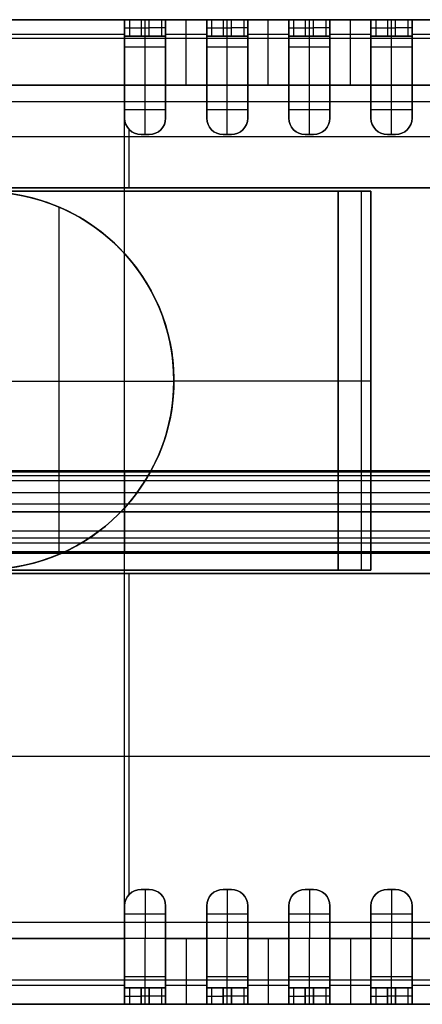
# Model space of a CAD drawing. Header units: millimetres. Extents: x -2184 to 252, y -240 to 239.
# Tile 26 of 256: x -688 to -664, y -30 to 30. Entities that reach past the tile are written whole.
import ezdxf

# ---------------------------------------------------------------- set-up
doc = ezdxf.new("R2010")
doc.units = ezdxf.units.MM
for name, color, linetype, true_color in [('IGES level 3', 7, 'Continuous', 0x868b8b), ('IGES level 42', 7, 'Continuous', 0xcbd2ee), ('IGES level 44', 7, 'Continuous', 0xbfbfbf)]:
    doc.layers.add(name, color=color, linetype=linetype, true_color=true_color)

# ---------------------------------------------------------------- blocks, each defined once
blk = doc.blocks.new('DOME PIE')
at = {"layer": 'IGES level 42'}
for points in [[(109.195, 223.629, 45), (-1990.805, 223.629, 45)], [(-1990.805, 223.629, 45), (109.195, 223.629, 45)], [(109.195, 223.333, 46.178), (-1990.805, 223.333, 46.178)], [(109.195, 223.333, 43.822), (-1990.805, 223.333, 43.822)], [(109.195, 221.616, 47.452), (-1990.805, 221.616, 47.452)], [(109.195, 221.616, 42.548), (-1990.805, 221.616, 42.548)], [(109.195, 219.543, 46.933), (-1990.805, 219.543, 46.933)], [(109.195, 219.543, 43.067), (-1990.805, 219.543, 43.067)], [(-1990.805, 218.629, 45), (109.195, 218.629, 45)], [(109.195, 218.629, 45), (-1990.805, 218.629, 45)]]:
    blk.add_open_spline(points, degree=1, dxfattribs=at)
at = {"layer": 'IGES level 44', "extrusion": (-1, 0, 0)}
for centre, radius, start, end in [((-247.129, 56.238, 560.16), 4, 90, 180), ((-247.129, 56.238, 556.41), 4, 90, 180), ((-247.129, 56.238, 555.16), 4, 90, 180), ((-247.129, 56.238, 551.41), 4, 90, 180), ((-247.129, 56.238, 550.16), 4, 90, 180), ((-247.129, 56.238, 546.41), 4, 90, 180), ((-247.129, 56.238, 545.16), 4, 90, 180), ((-247.129, 56.238, 560.16), 3, 90, 180), ((-247.129, 56.238, 558.91), 3, 90, 180), ((-247.129, 56.238, 557.66), 3, 90, 180), ((-247.129, 56.238, 557.66), 3, 90, 180), ((-247.129, 56.238, 555.16), 3, 90, 180), ((-247.129, 56.238, 553.91), 3, 90, 180), ((-247.129, 56.238, 552.66), 3, 90, 180), ((-247.129, 56.238, 552.66), 3, 90, 180), ((-247.129, 56.238, 550.16), 3, 90, 180), ((-247.129, 56.238, 548.91), 3, 90, 180), ((-247.129, 56.238, 547.66), 3, 90, 180), ((-247.129, 56.238, 547.66), 3, 90, 180), ((-247.129, 56.238, 545.16), 3, 90, 180), ((-247.129, 56.238, 543.91), 3, 90, 180), ((-247.129, 56.238, 542.66), 3, 90, 180), ((-247.129, 56.238, 542.66), 3, 90, 180), ((-221.129, 45, 560.16), 2.469, 90, 270), ((-221.129, 45, 560.16), 2.469, 270, 90), ((-196.129, 38.238, 560.16), 5, 270, 360), ((-195.129, 56.238, 560.16), 4, 0, 90), ((-195.129, 56.238, 560.16), 3, 0, 90), ((-195.129, 56.238, 558.91), 3, 360, 90), ((-195.129, 56.238, 557.66), 3, 0, 90), ((-195.129, 56.238, 557.66), 3, 0, 90), ((-195.129, 56.238, 555.16), 4, 0, 90), ((-195.129, 56.238, 555.16), 3, 0, 90), ((-195.129, 56.238, 553.91), 3, 360, 90), ((-195.129, 56.238, 552.66), 3, 0, 90), ((-195.129, 56.238, 552.66), 3, 0, 90), ((-195.129, 56.238, 550.16), 4, 0, 90), ((-195.129, 56.238, 550.16), 3, 0, 90), ((-195.129, 56.238, 548.91), 3, 360, 90), ((-195.129, 56.238, 547.66), 3, 0, 90), ((-195.129, 56.238, 547.66), 3, 0, 90), ((-195.129, 56.238, 545.16), 4, 0, 90), ((-195.129, 56.238, 545.16), 3, 0, 90), ((-195.129, 56.238, 543.91), 3, 360, 90), ((-195.129, 56.238, 542.66), 3, 0, 90), ((-195.129, 56.238, 542.66), 3, 0, 90)]:
    blk.add_arc(centre, radius, start, end, dxfattribs=at)
at = {"layer": 'IGES level 44', "extrusion": (0, 1, 0)}
for centre, radius, start, end in [((559.16, 54.238, 251.129), 1, 270, 0), ((558.66, 54.238, 251.129), 1, 180, 270), ((554.16, 54.238, 251.129), 1, 270, 0), ((553.66, 54.238, 251.129), 1, 180, 270), ((549.16, 54.238, 251.129), 1, 270, 0), ((548.66, 54.238, 251.129), 1, 180, 270), ((544.16, 54.238, 251.129), 1, 270, 0), ((543.66, 54.238, 251.129), 1, 180, 270), ((558.66, 54.238, 250.629), 1, 180, 270), ((553.66, 54.238, 250.629), 1, 180, 270), ((548.66, 54.238, 250.629), 1, 180, 270), ((543.66, 54.238, 250.629), 1, 180, 270), ((559.16, 54.238, 250.129), 1, 270, 0), ((559.16, 54.238, 250.129), 1, 270, 0), ((558.66, 54.238, 250.129), 1, 180, 270), ((558.66, 54.238, 250.129), 1, 180, 270), ((554.16, 54.238, 250.129), 1, 270, 0), ((554.16, 54.238, 250.129), 1, 270, 0), ((553.66, 54.238, 250.129), 1, 180, 270), ((553.66, 54.238, 250.129), 1, 180, 270), ((549.16, 54.238, 250.129), 1, 270, 0), ((549.16, 54.238, 250.129), 1, 270, 0), ((548.66, 54.238, 250.129), 1, 180, 270), ((548.66, 54.238, 250.129), 1, 180, 270), ((544.16, 54.238, 250.129), 1, 270, 0), ((544.16, 54.238, 250.129), 1, 270, 0), ((543.66, 54.238, 250.129), 1, 180, 270), ((543.66, 54.238, 250.129), 1, 180, 270), ((547.16, 58.238, 229.129), 2, 90, 180), ((547.16, 58.238, 217.579), 2, 90, 180), ((547.16, 58.238, 217.579), 2, 90, 180), ((559.16, 54.238, 192.129), 1, 270, 0), ((558.66, 54.238, 192.129), 1, 180, 270), ((554.16, 54.238, 192.129), 1, 270, 0), ((553.66, 54.238, 192.129), 1, 180, 270), ((549.16, 54.238, 192.129), 1, 270, 0), ((548.66, 54.238, 192.129), 1, 180, 270), ((544.16, 54.238, 192.129), 1, 270, 0), ((543.66, 54.238, 192.129), 1, 180, 270), ((558.66, 54.238, 191.629), 1, 180, 270), ((553.66, 54.238, 191.629), 1, 180, 270), ((548.66, 54.238, 191.629), 1, 180, 270), ((543.66, 54.238, 191.629), 1, 180, 270), ((559.16, 54.238, 191.129), 1, 270, 0), ((558.66, 54.238, 191.129), 1, 180, 270), ((554.16, 54.238, 191.129), 1, 270, 0), ((553.66, 54.238, 191.129), 1, 180, 270), ((549.16, 54.238, 191.129), 1, 270, 0), ((548.66, 54.238, 191.129), 1, 180, 270), ((544.16, 54.238, 191.129), 1, 270, 0), ((543.66, 54.238, 191.129), 1, 180, 270)]:
    blk.add_arc(centre, radius, start, end, dxfattribs=at)
at = {"layer": 'IGES level 44', "extrusion": (1, 0, 0)}
for centre, radius, start, end in [((246.129, 38.238, -560.16), 5, 270, 0), ((247.129, 56.238, -560.16), 4, 0, 90), ((247.129, 56.238, -557.66), 4, 0, 90), ((247.129, 56.238, -557.66), 4, 0, 90), ((247.129, 56.238, -555.16), 4, 0, 90), ((247.129, 56.238, -552.66), 4, 0, 90), ((247.129, 56.238, -552.66), 4, 0, 90), ((247.129, 56.238, -550.16), 4, 0, 90), ((247.129, 56.238, -547.66), 4, 0, 90), ((247.129, 56.238, -547.66), 4, 0, 90), ((247.129, 56.238, -545.16), 4, 0, 90), ((247.129, 56.238, -542.66), 4, 0, 90), ((247.129, 56.238, -542.66), 4, 0, 90), ((247.129, 56.238, -560.16), 3, 0, 90), ((247.129, 56.238, -555.16), 3, 0, 90), ((247.129, 56.238, -550.16), 3, 0, 90), ((247.129, 56.238, -545.16), 3, 0, 90), ((195.129, 56.238, -560.16), 3, 90, 180), ((195.129, 56.238, -560.16), 4, 90, 180), ((195.129, 56.238, -557.66), 4, 90, 180), ((195.129, 56.238, -557.66), 4, 90, 180), ((195.129, 56.238, -556.41), 4, 90, 180), ((195.129, 56.238, -555.16), 3, 90, 180), ((195.129, 56.238, -555.16), 4, 90, 180), ((195.129, 56.238, -552.66), 4, 90, 180), ((195.129, 56.238, -552.66), 4, 90, 180), ((195.129, 56.238, -551.41), 4, 90, 180), ((195.129, 56.238, -550.16), 3, 90, 180), ((195.129, 56.238, -550.16), 4, 90, 180), ((195.129, 56.238, -547.66), 4, 90, 180), ((195.129, 56.238, -547.66), 4, 90, 180), ((195.129, 56.238, -546.41), 4, 90, 180), ((195.129, 56.238, -545.16), 3, 90, 180), ((195.129, 56.238, -545.16), 4, 90, 180), ((195.129, 56.238, -542.66), 4, 90, 180), ((195.129, 56.238, -542.66), 4, 90, 180)]:
    blk.add_arc(centre, radius, start, end, dxfattribs=at)
at = {"layer": 'IGES level 44', "extrusion": (0, -1, 0)}
for centre, radius, start, end in [((-559.16, 54.238, -251.129), 1, 180, 270), ((-558.66, 54.238, -251.129), 1, 270, 0), ((-554.16, 54.238, -251.129), 1, 180, 270), ((-553.66, 54.238, -251.129), 1, 270, 0), ((-549.16, 54.238, -251.129), 1, 180, 270), ((-548.66, 54.238, -251.129), 1, 270, 0), ((-544.16, 54.238, -251.129), 1, 180, 270), ((-543.66, 54.238, -251.129), 1, 270, 0), ((-559.16, 54.238, -250.629), 1, 180, 270), ((-554.16, 54.238, -250.629), 1, 180, 270), ((-549.16, 54.238, -250.629), 1, 180, 270), ((-544.16, 54.238, -250.629), 1, 180, 270), ((-547.16, 58.238, -240.679), 2, 0, 90), ((-547.16, 58.238, -240.679), 2, 0, 90), ((-559.16, 54.238, -192.129), 1, 180, 270), ((-558.66, 54.238, -192.129), 1, 270, 0), ((-554.16, 54.238, -192.129), 1, 180, 270), ((-553.66, 54.238, -192.129), 1, 270, 0), ((-549.16, 54.238, -192.129), 1, 180, 270), ((-548.66, 54.238, -192.129), 1, 270, 0), ((-544.16, 54.238, -192.129), 1, 180, 270), ((-543.66, 54.238, -192.129), 1, 270, 0), ((-559.16, 54.238, -191.629), 1, 180, 270), ((-554.16, 54.238, -191.629), 1, 180, 270), ((-549.16, 54.238, -191.629), 1, 180, 270), ((-544.16, 54.238, -191.629), 1, 180, 270), ((-559.16, 54.238, -191.129), 1, 180, 270), ((-558.66, 54.238, -191.129), 1, 270, 0), ((-554.16, 54.238, -191.129), 1, 180, 270), ((-553.66, 54.238, -191.129), 1, 270, 0), ((-549.16, 54.238, -191.129), 1, 180, 270), ((-548.66, 54.238, -191.129), 1, 270, 0), ((-544.16, 54.238, -191.129), 1, 180, 270), ((-543.66, 54.238, -191.129), 1, 270, 0)]:
    blk.add_arc(centre, radius, start, end, dxfattribs=at)
at = {"layer": 'IGES level 44', "extrusion": (0, 0, -1)}
for centre, radius, start, end in [((559.16, 245.129, -60.238), 1, 270, 0), ((559.16, 245.129, -60.238), 1, 270, 0), ((558.66, 245.129, -60.238), 1, 180, 270), ((558.66, 245.129, -60.238), 1, 180, 270), ((558.66, 245.129, -59.738), 1, 180, 270), ((554.16, 245.129, -60.238), 1, 270, 0), ((554.16, 245.129, -60.238), 1, 270, 0), ((553.66, 245.129, -60.238), 1, 180, 270), ((553.66, 245.129, -60.238), 1, 180, 270), ((553.66, 245.129, -59.738), 1, 180, 270), ((549.16, 245.129, -60.238), 1, 270, 0), ((549.16, 245.129, -60.238), 1, 270, 0), ((548.66, 245.129, -60.238), 1, 180, 270), ((548.66, 245.129, -60.238), 1, 180, 270), ((548.66, 245.129, -59.738), 1, 180, 270), ((544.16, 245.129, -60.238), 1, 270, 0), ((544.16, 245.129, -60.238), 1, 270, 0), ((543.66, 245.129, -60.238), 1, 180, 270), ((543.66, 245.129, -60.238), 1, 180, 270), ((543.66, 245.129, -59.738), 1, 180, 270), ((568.66, 229.129, -60.238), 11.5, 90, 270), ((568.66, 229.129, -62.238), 11.5, 90, 263.0701), ((568.66, 229.129, -61.238), 11.5, 90, 270), ((559.16, 197.129, -60.238), 1, 0, 90), ((559.16, 197.129, -59.238), 1, 0, 90), ((559.16, 197.129, -60.238), 1, 0, 90), ((559.16, 197.129, -59.738), 1, 0, 90), ((558.66, 197.129, -60.238), 1, 90, 180), ((558.66, 197.129, -59.238), 1, 90, 180), ((558.66, 197.129, -60.238), 1, 90, 180), ((554.16, 197.129, -60.238), 1, 0, 90), ((554.16, 197.129, -59.238), 1, 0, 90), ((554.16, 197.129, -60.238), 1, 0, 90), ((554.16, 197.129, -59.738), 1, 0, 90), ((553.66, 197.129, -60.238), 1, 90, 180), ((553.66, 197.129, -59.238), 1, 90, 180), ((553.66, 197.129, -60.238), 1, 90, 180), ((549.16, 197.129, -60.238), 1, 0, 90), ((549.16, 197.129, -59.238), 1, 0, 90), ((549.16, 197.129, -60.238), 1, 0, 90), ((549.16, 197.129, -59.738), 1, 0, 90), ((548.66, 197.129, -60.238), 1, 90, 180), ((548.66, 197.129, -59.238), 1, 90, 180), ((548.66, 197.129, -60.238), 1, 90, 180), ((544.16, 197.129, -60.238), 1, 0, 90), ((544.16, 197.129, -59.238), 1, 0, 90), ((544.16, 197.129, -60.238), 1, 0, 90), ((544.16, 197.129, -59.738), 1, 0, 90), ((543.66, 197.129, -60.238), 1, 90, 180), ((543.66, 197.129, -59.238), 1, 90, 180), ((543.66, 197.129, -60.238), 1, 90, 180)]:
    blk.add_arc(centre, radius, start, end, dxfattribs=at)
at = {"layer": 'IGES level 44'}
for centre, radius, start, end in [((-559.16, 245.129, 59.238), 1, 180, 270), ((-559.16, 245.129, 59.238), 1, 180, 270), ((-559.16, 245.129, 59.738), 1, 180, 270), ((-558.66, 245.129, 59.238), 1, 270, 0), ((-558.66, 245.129, 59.238), 1, 270, 0), ((-554.16, 245.129, 59.238), 1, 180, 270), ((-554.16, 245.129, 59.238), 1, 180, 270), ((-554.16, 245.129, 59.738), 1, 180, 270), ((-553.66, 245.129, 59.238), 1, 270, 0), ((-553.66, 245.129, 59.238), 1, 270, 0), ((-549.16, 245.129, 59.238), 1, 180, 270), ((-549.16, 245.129, 59.238), 1, 180, 270), ((-549.16, 245.129, 59.738), 1, 180, 270), ((-548.66, 245.129, 59.238), 1, 270, 0), ((-548.66, 245.129, 59.238), 1, 270, 0), ((-544.16, 245.129, 59.238), 1, 180, 270), ((-544.16, 245.129, 59.238), 1, 180, 270), ((-544.16, 245.129, 59.738), 1, 180, 270), ((-543.66, 245.129, 59.238), 1, 270, 0), ((-543.66, 245.129, 59.238), 1, 270, 0), ((-568.66, 229.129, 62.238), 11.5, 276.9299, 90), ((-568.66, 229.129, 60.238), 11.5, 270, 90), ((-559.16, 197.129, 59.238), 1, 90, 180), ((-558.66, 197.129, 59.238), 1, 0, 90), ((-558.66, 197.129, 59.738), 1, 0, 90), ((-554.16, 197.129, 59.238), 1, 90, 180), ((-553.66, 197.129, 59.238), 1, 0, 90), ((-553.66, 197.129, 59.738), 1, 0, 90), ((-549.16, 197.129, 59.238), 1, 90, 180), ((-548.66, 197.129, 59.238), 1, 0, 90), ((-548.66, 197.129, 59.738), 1, 0, 90), ((-544.16, 197.129, 59.238), 1, 90, 180), ((-543.66, 197.129, 59.238), 1, 0, 90), ((-543.66, 197.129, 59.738), 1, 0, 90)]:
    blk.add_arc(centre, radius, start, end, dxfattribs=at)
for points in [[(-560.16, 251.129, 56.238), (-610.66, 251.129, 56.238)], [(-610.66, 251.129, 38.238), (-509.66, 251.129, 38.238)], [(-560.16, 251.129, 56.238), (-610.66, 251.129, 56.238)], [(-509.66, 251.129, 47.238), (-610.66, 251.129, 47.238)], [(-610.66, 251.129, 38.238), (-509.66, 251.129, 38.238)], [(-560.16, 251.129, 54.238), (-560.16, 251.129, 56.238)], [(-560.16, 251.129, 38.238), (-560.16, 251.129, 54.238)], [(-560.16, 251.129, 54.238), (-560.16, 251.129, 56.238)], [(-560.16, 250.129, 54.238), (-560.16, 251.129, 54.238)], [(-560.16, 250.129, 54.238), (-560.16, 251.129, 54.238)], [(-560.16, 249.957, 57.238), (-560.16, 251.002, 57.238)], [(-559.867, 251.129, 53.531), (-559.867, 250.129, 53.531)], [(-558.66, 251.129, 53.238), (-559.16, 251.129, 53.238)], [(-558.66, 251.129, 53.238), (-559.16, 251.129, 53.238)], [(-559.16, 251.129, 53.238), (-559.16, 250.129, 53.238)], [(-559.16, 251.129, 53.238), (-559.16, 250.129, 53.238)], [(-558.91, 250.129, 53.238), (-558.91, 251.129, 53.238)], [(-558.66, 250.129, 53.238), (-558.66, 251.129, 53.238)], [(-558.66, 250.129, 53.238), (-558.66, 251.129, 53.238)], [(-557.887, 250.129, 53.604), (-557.887, 251.129, 53.604)], [(-555.16, 251.129, 56.238), (-557.66, 251.129, 56.238)], [(-557.66, 251.129, 56.238), (-557.66, 251.129, 54.238)], [(-555.16, 251.129, 56.238), (-557.66, 251.129, 56.238)], [(-557.66, 251.129, 54.238), (-557.66, 251.129, 56.238)], [(-557.66, 250.129, 54.238), (-557.66, 251.129, 54.238)], [(-557.66, 251.129, 54.238), (-557.66, 250.129, 54.238)], [(-557.66, 249.957, 57.238), (-557.66, 251.002, 57.238)], [(-555.16, 251.129, 54.238), (-555.16, 251.129, 56.238)], [(-555.16, 251.129, 54.238), (-555.16, 251.129, 56.238)], [(-555.16, 250.129, 54.238), (-555.16, 251.129, 54.238)], [(-555.16, 250.129, 54.238), (-555.16, 251.129, 54.238)], [(-555.16, 249.957, 57.238), (-555.16, 251.002, 57.238)], [(-554.867, 251.129, 53.531), (-554.867, 250.129, 53.531)], [(-553.66, 251.129, 53.238), (-554.16, 251.129, 53.238)], [(-553.66, 251.129, 53.238), (-554.16, 251.129, 53.238)], [(-554.16, 251.129, 53.238), (-554.16, 250.129, 53.238)], [(-554.16, 251.129, 53.238), (-554.16, 250.129, 53.238)], [(-553.91, 250.129, 53.238), (-553.91, 251.129, 53.238)], [(-553.66, 250.129, 53.238), (-553.66, 251.129, 53.238)], [(-553.66, 250.129, 53.238), (-553.66, 251.129, 53.238)], [(-552.887, 250.129, 53.604), (-552.887, 251.129, 53.604)], [(-550.16, 251.129, 56.238), (-552.66, 251.129, 56.238)], [(-552.66, 251.129, 56.238), (-552.66, 251.129, 54.238)], [(-550.16, 251.129, 56.238), (-552.66, 251.129, 56.238)], [(-552.66, 251.129, 54.238), (-552.66, 251.129, 56.238)], [(-552.66, 250.129, 54.238), (-552.66, 251.129, 54.238)], [(-552.66, 251.129, 54.238), (-552.66, 250.129, 54.238)], [(-552.66, 249.957, 57.238), (-552.66, 251.002, 57.238)], [(-550.16, 251.129, 54.238), (-550.16, 251.129, 56.238)], [(-550.16, 251.129, 54.238), (-550.16, 251.129, 56.238)], [(-550.16, 250.129, 54.238), (-550.16, 251.129, 54.238)], [(-550.16, 250.129, 54.238), (-550.16, 251.129, 54.238)], [(-550.16, 249.957, 57.238), (-550.16, 251.002, 57.238)], [(-549.867, 251.129, 53.531), (-549.867, 250.129, 53.531)], [(-548.66, 251.129, 53.238), (-549.16, 251.129, 53.238)], [(-548.66, 251.129, 53.238), (-549.16, 251.129, 53.238)], [(-549.16, 251.129, 53.238), (-549.16, 250.129, 53.238)], [(-549.16, 251.129, 53.238), (-549.16, 250.129, 53.238)], [(-548.91, 250.129, 53.238), (-548.91, 251.129, 53.238)], [(-548.66, 250.129, 53.238), (-548.66, 251.129, 53.238)], [(-548.66, 250.129, 53.238), (-548.66, 251.129, 53.238)], [(-547.887, 250.129, 53.604), (-547.887, 251.129, 53.604)], [(-545.16, 251.129, 56.238), (-547.66, 251.129, 56.238)], [(-547.66, 251.129, 56.238), (-547.66, 251.129, 54.238)], [(-545.16, 251.129, 56.238), (-547.66, 251.129, 56.238)], [(-547.66, 251.129, 54.238), (-547.66, 251.129, 56.238)], [(-547.66, 250.129, 54.238), (-547.66, 251.129, 54.238)], [(-547.66, 251.129, 54.238), (-547.66, 250.129, 54.238)], [(-547.66, 249.957, 57.238), (-547.66, 251.002, 57.238)], [(-545.16, 251.129, 54.238), (-545.16, 251.129, 56.238)], [(-545.16, 251.129, 54.238), (-545.16, 251.129, 56.238)], [(-545.16, 250.129, 54.238), (-545.16, 251.129, 54.238)], [(-545.16, 250.129, 54.238), (-545.16, 251.129, 54.238)], [(-545.16, 249.957, 57.238), (-545.16, 251.002, 57.238)], [(-544.867, 251.129, 53.531), (-544.867, 250.129, 53.531)], [(-543.66, 251.129, 53.238), (-544.16, 251.129, 53.238)], [(-543.66, 251.129, 53.238), (-544.16, 251.129, 53.238)], [(-544.16, 251.129, 53.238), (-544.16, 250.129, 53.238)], [(-544.16, 251.129, 53.238), (-544.16, 250.129, 53.238)], [(-543.91, 250.129, 53.238), (-543.91, 251.129, 53.238)], [(-543.66, 250.129, 53.238), (-543.66, 251.129, 53.238)], [(-543.66, 250.129, 53.238), (-543.66, 251.129, 53.238)], [(-542.887, 250.129, 53.604), (-542.887, 251.129, 53.604)], [(-540.16, 251.129, 56.238), (-542.66, 251.129, 56.238)], [(-542.66, 251.129, 56.238), (-542.66, 251.129, 54.238)], [(-540.16, 251.129, 56.238), (-542.66, 251.129, 56.238)], [(-542.66, 251.129, 54.238), (-542.66, 251.129, 56.238)], [(-542.66, 250.129, 54.238), (-542.66, 251.129, 54.238)], [(-542.66, 251.129, 54.238), (-542.66, 250.129, 54.238)], [(-542.66, 249.957, 57.238), (-542.66, 251.002, 57.238)], [(-560.16, 250.221, 58.776), (-610.66, 250.221, 58.776)], [(-559.16, 250.629, 53.238), (-558.66, 250.629, 53.238)], [(-555.16, 250.221, 58.776), (-557.66, 250.221, 58.776)], [(-554.16, 250.629, 53.238), (-553.66, 250.629, 53.238)], [(-550.16, 250.221, 58.776), (-552.66, 250.221, 58.776)], [(-549.16, 250.629, 53.238), (-548.66, 250.629, 53.238)], [(-545.16, 250.221, 58.776), (-547.66, 250.221, 58.776)], [(-544.16, 250.629, 53.238), (-543.66, 250.629, 53.238)], [(-540.16, 250.221, 58.776), (-542.66, 250.221, 58.776)], [(-610.66, 249.994, 35.066), (-509.66, 249.994, 35.066)], [(-557.66, 250.129, 56.238), (-560.16, 250.129, 56.238)], [(-560.16, 250.129, 54.238), (-560.16, 250.129, 56.238)], [(-560.16, 250.129, 56.238), (-557.66, 250.129, 56.238)], [(-557.66, 250.129, 54.738), (-560.16, 250.129, 54.738)], [(-560.16, 250.129, 56.238), (-560.16, 250.129, 54.238)], [(-559.16, 250.129, 53.238), (-558.66, 250.129, 53.238)], [(-558.66, 250.129, 53.238), (-559.16, 250.129, 53.238)], [(-558.91, 250.129, 56.238), (-558.91, 250.129, 53.238)], [(-557.66, 250.129, 56.238), (-557.66, 250.129, 54.238)], [(-557.66, 250.129, 56.238), (-557.66, 250.129, 54.238)], [(-552.66, 250.129, 56.238), (-555.16, 250.129, 56.238)], [(-555.16, 250.129, 54.238), (-555.16, 250.129, 56.238)], [(-555.16, 250.129, 56.238), (-552.66, 250.129, 56.238)], [(-552.66, 250.129, 54.738), (-555.16, 250.129, 54.738)], [(-555.16, 250.129, 56.238), (-555.16, 250.129, 54.238)], [(-554.16, 250.129, 53.238), (-553.66, 250.129, 53.238)], [(-553.66, 250.129, 53.238), (-554.16, 250.129, 53.238)], [(-553.91, 250.129, 56.238), (-553.91, 250.129, 53.238)], [(-552.66, 250.129, 56.238), (-552.66, 250.129, 54.238)], [(-552.66, 250.129, 56.238), (-552.66, 250.129, 54.238)], [(-547.66, 250.129, 56.238), (-550.16, 250.129, 56.238)], [(-550.16, 250.129, 54.238), (-550.16, 250.129, 56.238)], [(-550.16, 250.129, 56.238), (-547.66, 250.129, 56.238)], [(-547.66, 250.129, 54.738), (-550.16, 250.129, 54.738)], [(-550.16, 250.129, 56.238), (-550.16, 250.129, 54.238)], [(-549.16, 250.129, 53.238), (-548.66, 250.129, 53.238)], [(-548.66, 250.129, 53.238), (-549.16, 250.129, 53.238)], [(-548.91, 250.129, 56.238), (-548.91, 250.129, 53.238)], [(-547.66, 250.129, 56.238), (-547.66, 250.129, 54.238)], [(-547.66, 250.129, 56.238), (-547.66, 250.129, 54.238)], [(-542.66, 250.129, 56.238), (-545.16, 250.129, 56.238)], [(-545.16, 250.129, 54.238), (-545.16, 250.129, 56.238)], [(-545.16, 250.129, 56.238), (-542.66, 250.129, 56.238)], [(-542.66, 250.129, 54.738), (-545.16, 250.129, 54.738)], [(-545.16, 250.129, 56.238), (-545.16, 250.129, 54.238)], [(-544.16, 250.129, 53.238), (-543.66, 250.129, 53.238)], [(-543.66, 250.129, 53.238), (-544.16, 250.129, 53.238)], [(-543.91, 250.129, 56.238), (-543.91, 250.129, 53.238)], [(-542.66, 250.129, 56.238), (-542.66, 250.129, 54.238)], [(-542.66, 250.129, 56.238), (-542.66, 250.129, 54.238)], [(-557.66, 249.448, 58.141), (-560.16, 249.448, 58.141)], [(-552.66, 249.448, 58.141), (-555.16, 249.448, 58.141)], [(-547.66, 249.448, 58.141), (-550.16, 249.448, 58.141)], [(-542.66, 249.448, 58.141), (-545.16, 249.448, 58.141)], [(-560.16, 248.129, 60.111), (-560.16, 248.129, 59.066)], [(-557.66, 248.129, 60.111), (-557.66, 248.129, 59.066)], [(-555.16, 248.129, 60.111), (-555.16, 248.129, 59.066)], [(-552.66, 248.129, 60.111), (-552.66, 248.129, 59.066)], [(-550.16, 248.129, 60.111), (-550.16, 248.129, 59.066)], [(-547.66, 248.129, 60.111), (-547.66, 248.129, 59.066)], [(-545.16, 248.129, 60.111), (-545.16, 248.129, 59.066)], [(-542.66, 248.129, 60.111), (-542.66, 248.129, 59.066)], [(-609.511, 247.129, 60.238), (-560.16, 247.129, 60.238)], [(-560.16, 247.129, 60.238), (-609.511, 247.129, 60.238)], [(-560.16, 245.129, 60.238), (-560.16, 247.129, 60.238)], [(-560.16, 247.129, 59.238), (-560.16, 245.129, 59.238)], [(-557.66, 247.129, 59.238), (-560.16, 247.129, 59.238)], [(-560.16, 247.129, 59.238), (-557.66, 247.129, 59.238)], [(-560.16, 245.129, 59.238), (-560.16, 247.129, 59.238)], [(-560.16, 247.129, 60.238), (-560.16, 245.129, 60.238)], [(-558.91, 244.129, 59.238), (-558.91, 247.129, 59.238)], [(-557.66, 247.129, 60.238), (-555.16, 247.129, 60.238)], [(-557.66, 247.129, 60.238), (-557.66, 245.129, 60.238)], [(-555.16, 247.129, 60.238), (-557.66, 247.129, 60.238)], [(-557.66, 245.129, 59.238), (-557.66, 247.129, 59.238)], [(-557.66, 247.129, 60.238), (-557.66, 245.129, 60.238)], [(-557.66, 245.129, 59.238), (-557.66, 247.129, 59.238)], [(-555.16, 245.129, 60.238), (-555.16, 247.129, 60.238)], [(-555.16, 247.129, 59.238), (-555.16, 245.129, 59.238)], [(-552.66, 247.129, 59.238), (-555.16, 247.129, 59.238)], [(-555.16, 247.129, 59.238), (-552.66, 247.129, 59.238)], [(-555.16, 245.129, 59.238), (-555.16, 247.129, 59.238)], [(-555.16, 247.129, 60.238), (-555.16, 245.129, 60.238)], [(-553.91, 244.129, 59.238), (-553.91, 247.129, 59.238)], [(-552.66, 247.129, 60.238), (-550.16, 247.129, 60.238)], [(-552.66, 247.129, 60.238), (-552.66, 245.129, 60.238)], [(-550.16, 247.129, 60.238), (-552.66, 247.129, 60.238)], [(-552.66, 245.129, 59.238), (-552.66, 247.129, 59.238)], [(-552.66, 247.129, 60.238), (-552.66, 245.129, 60.238)], [(-552.66, 245.129, 59.238), (-552.66, 247.129, 59.238)], [(-550.16, 245.129, 60.238), (-550.16, 247.129, 60.238)], [(-550.16, 247.129, 59.238), (-550.16, 245.129, 59.238)], [(-547.66, 247.129, 59.238), (-550.16, 247.129, 59.238)], [(-550.16, 247.129, 59.238), (-547.66, 247.129, 59.238)], [(-550.16, 245.129, 59.238), (-550.16, 247.129, 59.238)], [(-550.16, 247.129, 60.238), (-550.16, 245.129, 60.238)], [(-548.91, 244.129, 59.238), (-548.91, 247.129, 59.238)], [(-547.66, 247.129, 60.238), (-545.16, 247.129, 60.238)], [(-547.66, 247.129, 60.238), (-547.66, 245.129, 60.238)], [(-545.16, 247.129, 60.238), (-547.66, 247.129, 60.238)], [(-547.66, 245.129, 59.238), (-547.66, 247.129, 59.238)], [(-547.66, 247.129, 60.238), (-547.66, 245.129, 60.238)], [(-547.66, 245.129, 59.238), (-547.66, 247.129, 59.238)], [(-545.16, 245.129, 60.238), (-545.16, 247.129, 60.238)], [(-545.16, 247.129, 59.238), (-545.16, 245.129, 59.238)], [(-542.66, 247.129, 59.238), (-545.16, 247.129, 59.238)], [(-545.16, 247.129, 59.238), (-542.66, 247.129, 59.238)], [(-545.16, 245.129, 59.238), (-545.16, 247.129, 59.238)], [(-545.16, 247.129, 60.238), (-545.16, 245.129, 60.238)], [(-543.91, 244.129, 59.238), (-543.91, 247.129, 59.238)], [(-542.66, 247.129, 60.238), (-540.16, 247.129, 60.238)], [(-542.66, 247.129, 60.238), (-542.66, 245.129, 60.238)], [(-540.16, 247.129, 60.238), (-542.66, 247.129, 60.238)], [(-542.66, 245.129, 59.238), (-542.66, 247.129, 59.238)], [(-542.66, 247.129, 60.238), (-542.66, 245.129, 60.238)], [(-542.66, 245.129, 59.238), (-542.66, 247.129, 59.238)], [(-509.66, 246.129, 33.238), (-610.66, 246.129, 33.238)], [(-509.66, 246.129, 33.238), (-610.66, 246.129, 33.238)], [(-560.16, 196.129, 33.238), (-560.16, 246.129, 33.238)], [(-557.66, 245.629, 59.238), (-560.16, 245.629, 59.238)], [(-552.66, 245.629, 59.238), (-555.16, 245.629, 59.238)], [(-547.66, 245.629, 59.238), (-550.16, 245.629, 59.238)], [(-542.66, 245.629, 59.238), (-545.16, 245.629, 59.238)], [(-560.16, 245.129, 60.238), (-560.16, 245.129, 59.238)], [(-560.16, 245.129, 60.238), (-560.16, 245.129, 59.238)], [(-557.66, 245.129, 60.238), (-557.66, 245.129, 59.238)], [(-557.66, 245.129, 59.238), (-557.66, 245.129, 60.238)], [(-555.16, 245.129, 60.238), (-555.16, 245.129, 59.238)], [(-555.16, 245.129, 60.238), (-555.16, 245.129, 59.238)], [(-552.66, 245.129, 60.238), (-552.66, 245.129, 59.238)], [(-552.66, 245.129, 59.238), (-552.66, 245.129, 60.238)], [(-550.16, 245.129, 60.238), (-550.16, 245.129, 59.238)], [(-550.16, 245.129, 60.238), (-550.16, 245.129, 59.238)], [(-547.66, 245.129, 60.238), (-547.66, 245.129, 59.238)], [(-547.66, 245.129, 59.238), (-547.66, 245.129, 60.238)], [(-545.16, 245.129, 60.238), (-545.16, 245.129, 59.238)], [(-545.16, 245.129, 60.238), (-545.16, 245.129, 59.238)], [(-542.66, 245.129, 60.238), (-542.66, 245.129, 59.238)], [(-542.66, 245.129, 59.238), (-542.66, 245.129, 60.238)], [(-559.885, 240.879, 60.238), (-559.885, 244.44, 60.238)], [(-559.867, 244.421, 59.238), (-559.867, 244.421, 60.238)], [(-557.953, 244.421, 60.238), (-557.953, 244.421, 59.238)], [(-554.867, 244.421, 59.238), (-554.867, 244.421, 60.238)], [(-552.953, 244.421, 60.238), (-552.953, 244.421, 59.238)], [(-549.867, 244.421, 59.238), (-549.867, 244.421, 60.238)], [(-547.953, 244.421, 60.238), (-547.953, 244.421, 59.238)], [(-544.867, 244.421, 59.238), (-544.867, 244.421, 60.238)], [(-542.953, 244.421, 60.238), (-542.953, 244.421, 59.238)], [(-608.385, 244.004, 60.238), (-509.66, 244.004, 60.238)], [(-558.66, 244.129, 60.238), (-559.16, 244.129, 60.238)], [(-558.66, 244.129, 59.238), (-559.16, 244.129, 59.238)], [(-559.16, 244.129, 59.238), (-559.16, 244.129, 60.238)], [(-559.16, 244.129, 60.238), (-558.66, 244.129, 60.238)], [(-558.66, 244.129, 59.738), (-559.16, 244.129, 59.738)], [(-559.16, 244.129, 59.238), (-558.66, 244.129, 59.238)], [(-559.16, 244.129, 59.238), (-559.16, 244.129, 60.238)], [(-558.91, 244.129, 60.238), (-558.91, 244.129, 59.238)], [(-558.66, 244.129, 60.238), (-558.66, 244.129, 59.238)], [(-558.66, 244.129, 60.238), (-558.66, 244.129, 59.238)], [(-553.66, 244.129, 60.238), (-554.16, 244.129, 60.238)], [(-553.66, 244.129, 59.238), (-554.16, 244.129, 59.238)], [(-554.16, 244.129, 59.238), (-554.16, 244.129, 60.238)], [(-554.16, 244.129, 60.238), (-553.66, 244.129, 60.238)], [(-553.66, 244.129, 59.738), (-554.16, 244.129, 59.738)], [(-554.16, 244.129, 59.238), (-553.66, 244.129, 59.238)], [(-554.16, 244.129, 59.238), (-554.16, 244.129, 60.238)], [(-553.91, 244.129, 60.238), (-553.91, 244.129, 59.238)], [(-553.66, 244.129, 60.238), (-553.66, 244.129, 59.238)], [(-553.66, 244.129, 60.238), (-553.66, 244.129, 59.238)], [(-548.66, 244.129, 60.238), (-549.16, 244.129, 60.238)], [(-548.66, 244.129, 59.238), (-549.16, 244.129, 59.238)], [(-549.16, 244.129, 59.238), (-549.16, 244.129, 60.238)], [(-549.16, 244.129, 60.238), (-548.66, 244.129, 60.238)], [(-548.66, 244.129, 59.738), (-549.16, 244.129, 59.738)], [(-549.16, 244.129, 59.238), (-548.66, 244.129, 59.238)], [(-549.16, 244.129, 59.238), (-549.16, 244.129, 60.238)], [(-548.91, 244.129, 60.238), (-548.91, 244.129, 59.238)], [(-548.66, 244.129, 60.238), (-548.66, 244.129, 59.238)], [(-548.66, 244.129, 60.238), (-548.66, 244.129, 59.238)], [(-543.66, 244.129, 60.238), (-544.16, 244.129, 60.238)], [(-543.66, 244.129, 59.238), (-544.16, 244.129, 59.238)], [(-544.16, 244.129, 59.238), (-544.16, 244.129, 60.238)], [(-544.16, 244.129, 60.238), (-543.66, 244.129, 60.238)], [(-543.66, 244.129, 59.738), (-544.16, 244.129, 59.738)], [(-544.16, 244.129, 59.238), (-543.66, 244.129, 59.238)], [(-544.16, 244.129, 59.238), (-544.16, 244.129, 60.238)], [(-543.91, 244.129, 60.238), (-543.91, 244.129, 59.238)], [(-543.66, 244.129, 60.238), (-543.66, 244.129, 59.238)], [(-543.66, 244.129, 60.238), (-543.66, 244.129, 59.238)], [(-609.5, 240.879, 57.238), (-509.66, 240.879, 57.238)], [(-509.66, 240.879, 57.238), (-609.5, 240.879, 57.238)], [(-545.16, 240.679, 57.238), (-609.442, 240.679, 57.238)], [(-609.442, 240.679, 57.238), (-545.16, 240.679, 57.238)], [(-509.66, 240.879, 58.738), (-609.434, 240.879, 58.738)], [(-545.224, 240.679, 58.738), (-609.375, 240.679, 58.738)], [(-607.418, 240.879, 60.238), (-509.66, 240.879, 60.238)], [(-607.418, 240.879, 60.238), (-509.66, 240.879, 60.238)], [(-547.16, 240.679, 60.238), (-607.361, 240.679, 60.238)], [(-547.16, 240.679, 60.238), (-607.361, 240.679, 60.238)], [(-560.16, 240.679, 57.238), (-560.16, 240.879, 57.238)], [(-559.58, 240.879, 60.238), (-559.58, 240.879, 57.238)], [(-547.16, 217.579, 60.238), (-547.16, 240.679, 60.238)], [(-547.16, 240.679, 60.238), (-547.16, 217.579, 60.238)], [(-545.746, 217.579, 59.652), (-545.746, 240.679, 59.652)], [(-545.16, 217.579, 57.238), (-545.16, 240.679, 57.238)], [(-545.16, 217.579, 58.238), (-545.16, 240.679, 58.238)], [(-545.16, 240.679, 58.238), (-545.16, 240.679, 57.238)], [(-545.16, 240.679, 57.238), (-545.16, 217.579, 57.238)], [(-545.16, 217.579, 57.738), (-545.16, 240.679, 57.738)], [(-545.16, 240.679, 57.238), (-545.16, 240.679, 58.238)], [(-545.16, 217.579, 58.238), (-545.16, 240.679, 58.238)], [(-564.153, 218.548, 62.238), (-564.153, 239.709, 62.238)], [(-562.271, 238.69, 62.238), (-562.271, 238.69, 60.238)], [(-569.198, 229.102, 62.238), (-557.16, 229.102, 62.238)], [(-557.16, 229.129, 60.238), (-547.16, 229.129, 60.238)], [(-557.16, 229.129, 62.238), (-557.16, 229.129, 60.238)], [(-545.16, 229.129, 57.238), (-545.16, 229.129, 58.238)], [(-508.66, 223.55, 44.518), (-611.66, 223.55, 44.518)], [(-508.66, 223.037, 46.566), (-611.66, 223.037, 46.566)], [(-508.66, 222.292, 42.823), (-611.66, 222.292, 42.823)], [(-508.66, 221.129, 47.469), (-611.66, 221.129, 47.469)], [(-611.66, 221.129, 42.531), (-508.66, 221.129, 42.531)], [(-508.66, 221.129, 42.531), (-611.66, 221.129, 42.531)], [(-611.66, 221.129, 47.469), (-508.66, 221.129, 47.469)], [(-590.16, 221.129, 33.238), (-530.16, 221.129, 33.238)], [(-509.66, 221.129, 57.238), (-545.16, 221.129, 57.238)], [(-508.66, 219.965, 42.823), (-611.66, 219.965, 42.823)], [(-508.66, 219.22, 46.566), (-611.66, 219.22, 46.566)], [(-562.271, 219.567, 62.238), (-562.271, 219.567, 60.238)], [(-508.66, 218.707, 44.518), (-611.66, 218.707, 44.518)], [(-509.66, 217.379, 57.238), (-606.761, 217.379, 57.238)], [(-606.761, 217.379, 57.238), (-509.66, 217.379, 57.238)], [(-606.75, 217.579, 57.238), (-545.16, 217.579, 57.238)], [(-545.16, 217.579, 57.238), (-606.75, 217.579, 57.238)], [(-509.66, 217.379, 58.738), (-606.697, 217.379, 58.738)], [(-545.224, 217.579, 58.738), (-606.687, 217.579, 58.738)], [(-509.66, 217.379, 60.238), (-604.758, 217.379, 60.238)], [(-509.66, 217.379, 60.238), (-604.758, 217.379, 60.238)], [(-604.748, 217.579, 60.238), (-547.16, 217.579, 60.238)], [(-604.748, 217.579, 60.238), (-547.16, 217.579, 60.238)], [(-560.16, 217.379, 57.238), (-560.16, 217.579, 57.238)], [(-559.885, 197.817, 60.238), (-559.885, 217.379, 60.238)], [(-558.21, 217.379, 57.238), (-558.21, 217.379, 60.238)], [(-545.16, 217.579, 57.238), (-545.16, 217.579, 58.238)], [(-545.16, 217.579, 58.238), (-545.16, 217.579, 57.238)], [(-606.211, 206.254, 60.238), (-509.66, 206.254, 60.238)], [(-559.16, 198.129, 60.238), (-558.66, 198.129, 60.238)], [(-559.16, 198.129, 59.238), (-558.66, 198.129, 59.238)], [(-558.66, 198.129, 59.238), (-559.16, 198.129, 59.238)], [(-559.16, 198.129, 59.238), (-559.16, 198.129, 60.238)], [(-559.16, 198.129, 60.238), (-558.66, 198.129, 60.238)], [(-558.66, 198.129, 59.738), (-559.16, 198.129, 59.738)], [(-559.16, 198.129, 60.238), (-559.16, 198.129, 59.238)], [(-558.91, 198.129, 59.238), (-558.91, 195.129, 59.238)], [(-558.91, 198.129, 60.238), (-558.91, 198.129, 59.238)], [(-558.66, 198.129, 60.238), (-558.66, 198.129, 59.238)], [(-558.66, 198.129, 59.238), (-558.66, 198.129, 60.238)], [(-554.16, 198.129, 60.238), (-553.66, 198.129, 60.238)], [(-554.16, 198.129, 59.238), (-553.66, 198.129, 59.238)], [(-553.66, 198.129, 59.238), (-554.16, 198.129, 59.238)], [(-554.16, 198.129, 59.238), (-554.16, 198.129, 60.238)], [(-554.16, 198.129, 60.238), (-553.66, 198.129, 60.238)], [(-553.66, 198.129, 59.738), (-554.16, 198.129, 59.738)], [(-554.16, 198.129, 60.238), (-554.16, 198.129, 59.238)], [(-553.91, 198.129, 59.238), (-553.91, 195.129, 59.238)], [(-553.91, 198.129, 60.238), (-553.91, 198.129, 59.238)], [(-553.66, 198.129, 60.238), (-553.66, 198.129, 59.238)], [(-553.66, 198.129, 59.238), (-553.66, 198.129, 60.238)], [(-549.16, 198.129, 60.238), (-548.66, 198.129, 60.238)], [(-549.16, 198.129, 59.238), (-548.66, 198.129, 59.238)], [(-548.66, 198.129, 59.238), (-549.16, 198.129, 59.238)], [(-549.16, 198.129, 59.238), (-549.16, 198.129, 60.238)], [(-549.16, 198.129, 60.238), (-548.66, 198.129, 60.238)], [(-548.66, 198.129, 59.738), (-549.16, 198.129, 59.738)], [(-549.16, 198.129, 60.238), (-549.16, 198.129, 59.238)], [(-548.91, 198.129, 59.238), (-548.91, 195.129, 59.238)], [(-548.91, 198.129, 60.238), (-548.91, 198.129, 59.238)], [(-548.66, 198.129, 60.238), (-548.66, 198.129, 59.238)], [(-548.66, 198.129, 59.238), (-548.66, 198.129, 60.238)], [(-544.16, 198.129, 60.238), (-543.66, 198.129, 60.238)], [(-544.16, 198.129, 59.238), (-543.66, 198.129, 59.238)], [(-543.66, 198.129, 59.238), (-544.16, 198.129, 59.238)], [(-544.16, 198.129, 59.238), (-544.16, 198.129, 60.238)], [(-544.16, 198.129, 60.238), (-543.66, 198.129, 60.238)], [(-543.66, 198.129, 59.738), (-544.16, 198.129, 59.738)], [(-544.16, 198.129, 60.238), (-544.16, 198.129, 59.238)], [(-543.91, 198.129, 59.238), (-543.91, 195.129, 59.238)], [(-543.91, 198.129, 60.238), (-543.91, 198.129, 59.238)], [(-543.66, 198.129, 60.238), (-543.66, 198.129, 59.238)], [(-543.66, 198.129, 59.238), (-543.66, 198.129, 60.238)], [(-559.795, 197.902, 60.238), (-559.795, 197.902, 59.238)], [(-558.026, 197.902, 59.238), (-558.026, 197.902, 60.238)], [(-554.795, 197.902, 60.238), (-554.795, 197.902, 59.238)], [(-553.026, 197.902, 59.238), (-553.026, 197.902, 60.238)], [(-549.795, 197.902, 60.238), (-549.795, 197.902, 59.238)], [(-548.026, 197.902, 59.238), (-548.026, 197.902, 60.238)], [(-544.795, 197.902, 60.238), (-544.795, 197.902, 59.238)], [(-543.026, 197.902, 59.238), (-543.026, 197.902, 60.238)], [(-560.16, 195.129, 60.238), (-560.16, 197.129, 60.238)], [(-560.16, 195.129, 59.238), (-560.16, 197.129, 59.238)], [(-560.16, 197.129, 60.238), (-560.16, 195.129, 60.238)], [(-560.16, 197.129, 59.238), (-560.16, 197.129, 60.238)], [(-560.16, 195.129, 59.238), (-560.16, 197.129, 59.238)], [(-560.16, 197.129, 59.238), (-560.16, 197.129, 60.238)], [(-557.66, 197.129, 60.238), (-557.66, 195.129, 60.238)], [(-557.66, 197.129, 59.238), (-557.66, 195.129, 59.238)], [(-557.66, 195.129, 59.238), (-557.66, 197.129, 59.238)], [(-557.66, 197.129, 60.238), (-557.66, 195.129, 60.238)], [(-557.66, 197.129, 59.238), (-557.66, 197.129, 60.238)], [(-557.66, 197.129, 60.238), (-557.66, 197.129, 59.238)], [(-555.16, 195.129, 60.238), (-555.16, 197.129, 60.238)], [(-555.16, 195.129, 59.238), (-555.16, 197.129, 59.238)], [(-555.16, 197.129, 60.238), (-555.16, 195.129, 60.238)], [(-555.16, 197.129, 59.238), (-555.16, 197.129, 60.238)], [(-555.16, 195.129, 59.238), (-555.16, 197.129, 59.238)], [(-555.16, 197.129, 59.238), (-555.16, 197.129, 60.238)], [(-552.66, 197.129, 60.238), (-552.66, 195.129, 60.238)], [(-552.66, 197.129, 59.238), (-552.66, 195.129, 59.238)], [(-552.66, 195.129, 59.238), (-552.66, 197.129, 59.238)], [(-552.66, 197.129, 60.238), (-552.66, 195.129, 60.238)], [(-552.66, 197.129, 59.238), (-552.66, 197.129, 60.238)], [(-552.66, 197.129, 60.238), (-552.66, 197.129, 59.238)], [(-550.16, 195.129, 60.238), (-550.16, 197.129, 60.238)], [(-550.16, 195.129, 59.238), (-550.16, 197.129, 59.238)], [(-550.16, 197.129, 60.238), (-550.16, 195.129, 60.238)], [(-550.16, 197.129, 59.238), (-550.16, 197.129, 60.238)], [(-550.16, 195.129, 59.238), (-550.16, 197.129, 59.238)], [(-550.16, 197.129, 59.238), (-550.16, 197.129, 60.238)], [(-547.66, 197.129, 60.238), (-547.66, 195.129, 60.238)], [(-547.66, 197.129, 59.238), (-547.66, 195.129, 59.238)], [(-547.66, 195.129, 59.238), (-547.66, 197.129, 59.238)], [(-547.66, 197.129, 60.238), (-547.66, 195.129, 60.238)], [(-547.66, 197.129, 59.238), (-547.66, 197.129, 60.238)], [(-547.66, 197.129, 60.238), (-547.66, 197.129, 59.238)], [(-545.16, 195.129, 60.238), (-545.16, 197.129, 60.238)], [(-545.16, 195.129, 59.238), (-545.16, 197.129, 59.238)], [(-545.16, 197.129, 60.238), (-545.16, 195.129, 60.238)], [(-545.16, 197.129, 59.238), (-545.16, 197.129, 60.238)], [(-545.16, 195.129, 59.238), (-545.16, 197.129, 59.238)], [(-545.16, 197.129, 59.238), (-545.16, 197.129, 60.238)], [(-542.66, 197.129, 60.238), (-542.66, 195.129, 60.238)], [(-542.66, 197.129, 59.238), (-542.66, 195.129, 59.238)], [(-542.66, 195.129, 59.238), (-542.66, 197.129, 59.238)], [(-542.66, 197.129, 60.238), (-542.66, 195.129, 60.238)], [(-542.66, 197.129, 59.238), (-542.66, 197.129, 60.238)], [(-542.66, 197.129, 60.238), (-542.66, 197.129, 59.238)], [(-557.66, 196.629, 59.238), (-560.16, 196.629, 59.238)], [(-552.66, 196.629, 59.238), (-555.16, 196.629, 59.238)], [(-547.66, 196.629, 59.238), (-550.16, 196.629, 59.238)], [(-542.66, 196.629, 59.238), (-545.16, 196.629, 59.238)], [(-610.66, 196.129, 33.238), (-509.66, 196.129, 33.238)], [(-610.66, 196.129, 33.238), (-509.66, 196.129, 33.238)], [(-560.16, 195.129, 60.238), (-609.511, 195.129, 60.238)], [(-609.511, 195.129, 60.238), (-560.16, 195.129, 60.238)], [(-557.66, 195.129, 59.238), (-560.16, 195.129, 59.238)], [(-557.66, 195.129, 59.238), (-560.16, 195.129, 59.238)], [(-555.16, 195.129, 60.238), (-557.66, 195.129, 60.238)], [(-557.66, 195.129, 60.238), (-555.16, 195.129, 60.238)], [(-552.66, 195.129, 59.238), (-555.16, 195.129, 59.238)], [(-552.66, 195.129, 59.238), (-555.16, 195.129, 59.238)], [(-550.16, 195.129, 60.238), (-552.66, 195.129, 60.238)], [(-552.66, 195.129, 60.238), (-550.16, 195.129, 60.238)], [(-547.66, 195.129, 59.238), (-550.16, 195.129, 59.238)], [(-547.66, 195.129, 59.238), (-550.16, 195.129, 59.238)], [(-545.16, 195.129, 60.238), (-547.66, 195.129, 60.238)], [(-547.66, 195.129, 60.238), (-545.16, 195.129, 60.238)], [(-542.66, 195.129, 59.238), (-545.16, 195.129, 59.238)], [(-542.66, 195.129, 59.238), (-545.16, 195.129, 59.238)], [(-540.16, 195.129, 60.238), (-542.66, 195.129, 60.238)], [(-542.66, 195.129, 60.238), (-540.16, 195.129, 60.238)], [(-560.16, 194.129, 60.111), (-560.16, 194.129, 59.066)], [(-557.66, 194.129, 60.111), (-557.66, 194.129, 59.066)], [(-555.16, 194.129, 60.111), (-555.16, 194.129, 59.066)], [(-552.66, 194.129, 60.111), (-552.66, 194.129, 59.066)], [(-550.16, 194.129, 60.111), (-550.16, 194.129, 59.066)], [(-547.66, 194.129, 60.111), (-547.66, 194.129, 59.066)], [(-545.16, 194.129, 60.111), (-545.16, 194.129, 59.066)], [(-542.66, 194.129, 60.111), (-542.66, 194.129, 59.066)], [(-557.66, 192.81, 58.141), (-560.16, 192.81, 58.141)], [(-552.66, 192.81, 58.141), (-555.16, 192.81, 58.141)], [(-547.66, 192.81, 58.141), (-550.16, 192.81, 58.141)], [(-542.66, 192.81, 58.141), (-545.16, 192.81, 58.141)], [(-509.66, 192.593, 34.703), (-610.66, 192.593, 34.703)], [(-610.66, 192.3, 59.066), (-560.16, 192.3, 59.066)], [(-560.16, 191.256, 57.238), (-560.16, 192.3, 57.238)], [(-560.16, 192.129, 54.238), (-560.16, 192.129, 56.238)], [(-560.16, 192.129, 56.238), (-557.66, 192.129, 56.238)], [(-557.66, 192.129, 54.738), (-560.16, 192.129, 54.738)], [(-560.16, 192.129, 56.238), (-557.66, 192.129, 56.238)], [(-560.16, 192.129, 54.238), (-560.16, 192.129, 56.238)], [(-560.16, 191.129, 54.238), (-560.16, 192.129, 54.238)], [(-560.16, 191.129, 54.238), (-560.16, 192.129, 54.238)], [(-559.867, 192.129, 53.531), (-559.867, 191.129, 53.531)], [(-559.16, 191.129, 53.238), (-559.16, 192.129, 53.238)], [(-559.16, 192.129, 53.238), (-558.66, 192.129, 53.238)], [(-558.66, 192.129, 53.238), (-559.16, 192.129, 53.238)], [(-559.16, 192.129, 53.238), (-559.16, 191.129, 53.238)], [(-558.91, 191.129, 53.238), (-558.91, 192.129, 53.238)], [(-558.91, 192.129, 56.238), (-558.91, 192.129, 53.238)], [(-558.66, 192.129, 53.238), (-558.66, 191.129, 53.238)], [(-558.66, 191.129, 53.238), (-558.66, 192.129, 53.238)], [(-557.887, 191.129, 53.604), (-557.887, 192.129, 53.604)], [(-557.66, 192.3, 59.066), (-555.16, 192.3, 59.066)], [(-557.66, 191.256, 57.238), (-557.66, 192.3, 57.238)], [(-557.66, 192.129, 56.238), (-557.66, 192.129, 54.238)], [(-557.66, 192.129, 54.238), (-557.66, 192.129, 56.238)], [(-557.66, 191.129, 54.238), (-557.66, 192.129, 54.238)], [(-557.66, 192.129, 54.238), (-557.66, 191.129, 54.238)], [(-555.16, 191.256, 57.238), (-555.16, 192.3, 57.238)], [(-555.16, 192.129, 54.238), (-555.16, 192.129, 56.238)], [(-555.16, 192.129, 56.238), (-552.66, 192.129, 56.238)], [(-552.66, 192.129, 54.738), (-555.16, 192.129, 54.738)], [(-555.16, 192.129, 56.238), (-552.66, 192.129, 56.238)], [(-555.16, 192.129, 54.238), (-555.16, 192.129, 56.238)], [(-555.16, 191.129, 54.238), (-555.16, 192.129, 54.238)], [(-555.16, 191.129, 54.238), (-555.16, 192.129, 54.238)], [(-554.867, 192.129, 53.531), (-554.867, 191.129, 53.531)], [(-554.16, 191.129, 53.238), (-554.16, 192.129, 53.238)], [(-554.16, 192.129, 53.238), (-553.66, 192.129, 53.238)], [(-553.66, 192.129, 53.238), (-554.16, 192.129, 53.238)], [(-554.16, 192.129, 53.238), (-554.16, 191.129, 53.238)], [(-553.91, 191.129, 53.238), (-553.91, 192.129, 53.238)], [(-553.91, 192.129, 56.238), (-553.91, 192.129, 53.238)], [(-553.66, 192.129, 53.238), (-553.66, 191.129, 53.238)], [(-553.66, 191.129, 53.238), (-553.66, 192.129, 53.238)], [(-552.887, 191.129, 53.604), (-552.887, 192.129, 53.604)], [(-552.66, 192.3, 59.066), (-550.16, 192.3, 59.066)], [(-552.66, 191.256, 57.238), (-552.66, 192.3, 57.238)], [(-552.66, 192.129, 56.238), (-552.66, 192.129, 54.238)], [(-552.66, 192.129, 54.238), (-552.66, 192.129, 56.238)], [(-552.66, 191.129, 54.238), (-552.66, 192.129, 54.238)], [(-552.66, 192.129, 54.238), (-552.66, 191.129, 54.238)], [(-550.16, 191.256, 57.238), (-550.16, 192.3, 57.238)], [(-550.16, 192.129, 54.238), (-550.16, 192.129, 56.238)], [(-550.16, 192.129, 56.238), (-547.66, 192.129, 56.238)], [(-547.66, 192.129, 54.738), (-550.16, 192.129, 54.738)], [(-550.16, 192.129, 56.238), (-547.66, 192.129, 56.238)], [(-550.16, 192.129, 54.238), (-550.16, 192.129, 56.238)], [(-550.16, 191.129, 54.238), (-550.16, 192.129, 54.238)], [(-550.16, 191.129, 54.238), (-550.16, 192.129, 54.238)], [(-549.867, 192.129, 53.531), (-549.867, 191.129, 53.531)], [(-549.16, 191.129, 53.238), (-549.16, 192.129, 53.238)], [(-549.16, 192.129, 53.238), (-548.66, 192.129, 53.238)], [(-548.66, 192.129, 53.238), (-549.16, 192.129, 53.238)], [(-549.16, 192.129, 53.238), (-549.16, 191.129, 53.238)], [(-548.91, 191.129, 53.238), (-548.91, 192.129, 53.238)], [(-548.91, 192.129, 56.238), (-548.91, 192.129, 53.238)], [(-548.66, 192.129, 53.238), (-548.66, 191.129, 53.238)], [(-548.66, 191.129, 53.238), (-548.66, 192.129, 53.238)], [(-547.887, 191.129, 53.604), (-547.887, 192.129, 53.604)], [(-547.66, 192.3, 59.066), (-545.16, 192.3, 59.066)], [(-547.66, 191.256, 57.238), (-547.66, 192.3, 57.238)], [(-547.66, 192.129, 56.238), (-547.66, 192.129, 54.238)], [(-547.66, 192.129, 54.238), (-547.66, 192.129, 56.238)], [(-547.66, 191.129, 54.238), (-547.66, 192.129, 54.238)], [(-547.66, 192.129, 54.238), (-547.66, 191.129, 54.238)], [(-545.16, 191.256, 57.238), (-545.16, 192.3, 57.238)], [(-545.16, 192.129, 54.238), (-545.16, 192.129, 56.238)], [(-545.16, 192.129, 56.238), (-542.66, 192.129, 56.238)], [(-542.66, 192.129, 54.738), (-545.16, 192.129, 54.738)], [(-545.16, 192.129, 56.238), (-542.66, 192.129, 56.238)], [(-545.16, 192.129, 54.238), (-545.16, 192.129, 56.238)], [(-545.16, 191.129, 54.238), (-545.16, 192.129, 54.238)], [(-545.16, 191.129, 54.238), (-545.16, 192.129, 54.238)], [(-544.867, 192.129, 53.531), (-544.867, 191.129, 53.531)], [(-544.16, 191.129, 53.238), (-544.16, 192.129, 53.238)], [(-544.16, 192.129, 53.238), (-543.66, 192.129, 53.238)], [(-543.66, 192.129, 53.238), (-544.16, 192.129, 53.238)], [(-544.16, 192.129, 53.238), (-544.16, 191.129, 53.238)], [(-543.91, 191.129, 53.238), (-543.91, 192.129, 53.238)], [(-543.91, 192.129, 56.238), (-543.91, 192.129, 53.238)], [(-543.66, 192.129, 53.238), (-543.66, 191.129, 53.238)], [(-543.66, 191.129, 53.238), (-543.66, 192.129, 53.238)], [(-542.887, 191.129, 53.604), (-542.887, 192.129, 53.604)], [(-542.66, 192.3, 59.066), (-540.16, 192.3, 59.066)], [(-542.66, 191.256, 57.238), (-542.66, 192.3, 57.238)], [(-542.66, 192.129, 56.238), (-542.66, 192.129, 54.238)], [(-542.66, 192.129, 54.238), (-542.66, 192.129, 56.238)], [(-542.66, 191.129, 54.238), (-542.66, 192.129, 54.238)], [(-542.66, 192.129, 54.238), (-542.66, 191.129, 54.238)], [(-558.66, 191.629, 53.238), (-559.16, 191.629, 53.238)], [(-553.66, 191.629, 53.238), (-554.16, 191.629, 53.238)], [(-548.66, 191.629, 53.238), (-549.16, 191.629, 53.238)], [(-543.66, 191.629, 53.238), (-544.16, 191.629, 53.238)], [(-610.66, 191.129, 56.238), (-560.16, 191.129, 56.238)], [(-610.66, 191.129, 56.238), (-560.16, 191.129, 56.238)], [(-509.66, 191.129, 38.238), (-610.66, 191.129, 38.238)], [(-509.66, 191.129, 47.238), (-610.66, 191.129, 47.238)], [(-509.66, 191.129, 38.238), (-610.66, 191.129, 38.238)], [(-560.16, 191.129, 56.238), (-560.16, 191.129, 54.238)], [(-560.16, 191.129, 54.238), (-560.16, 191.129, 38.238)], [(-560.16, 191.129, 56.238), (-560.16, 191.129, 54.238)], [(-559.16, 191.129, 53.238), (-558.66, 191.129, 53.238)], [(-558.66, 191.129, 53.238), (-559.16, 191.129, 53.238)], [(-557.66, 191.129, 56.238), (-555.16, 191.129, 56.238)], [(-557.66, 191.129, 56.238), (-555.16, 191.129, 56.238)], [(-557.66, 191.129, 54.238), (-557.66, 191.129, 56.238)], [(-557.66, 191.129, 56.238), (-557.66, 191.129, 54.238)], [(-555.16, 191.129, 56.238), (-555.16, 191.129, 54.238)], [(-555.16, 191.129, 56.238), (-555.16, 191.129, 54.238)], [(-554.16, 191.129, 53.238), (-553.66, 191.129, 53.238)], [(-553.66, 191.129, 53.238), (-554.16, 191.129, 53.238)], [(-552.66, 191.129, 56.238), (-550.16, 191.129, 56.238)], [(-552.66, 191.129, 56.238), (-550.16, 191.129, 56.238)], [(-552.66, 191.129, 54.238), (-552.66, 191.129, 56.238)], [(-552.66, 191.129, 56.238), (-552.66, 191.129, 54.238)], [(-550.16, 191.129, 56.238), (-550.16, 191.129, 54.238)], [(-550.16, 191.129, 56.238), (-550.16, 191.129, 54.238)], [(-549.16, 191.129, 53.238), (-548.66, 191.129, 53.238)], [(-548.66, 191.129, 53.238), (-549.16, 191.129, 53.238)], [(-547.66, 191.129, 56.238), (-545.16, 191.129, 56.238)], [(-547.66, 191.129, 56.238), (-545.16, 191.129, 56.238)], [(-547.66, 191.129, 54.238), (-547.66, 191.129, 56.238)], [(-547.66, 191.129, 56.238), (-547.66, 191.129, 54.238)], [(-545.16, 191.129, 56.238), (-545.16, 191.129, 54.238)], [(-545.16, 191.129, 56.238), (-545.16, 191.129, 54.238)], [(-544.16, 191.129, 53.238), (-543.66, 191.129, 53.238)], [(-543.66, 191.129, 53.238), (-544.16, 191.129, 53.238)], [(-542.66, 191.129, 56.238), (-540.16, 191.129, 56.238)], [(-542.66, 191.129, 56.238), (-540.16, 191.129, 56.238)], [(-542.66, 191.129, 54.238), (-542.66, 191.129, 56.238)], [(-542.66, 191.129, 56.238), (-542.66, 191.129, 54.238)]]:
    blk.add_open_spline(points, degree=1, dxfattribs=at)

msp = doc.modelspace()

# ---------------------------------------------------------------- block references
at = {"layer": 'IGES level 3'}
msp.add_blockref('DOME PIE', (-121.895, -221.415, 0.883), dxfattribs=at)

doc.saveas('drawing.dxf')
